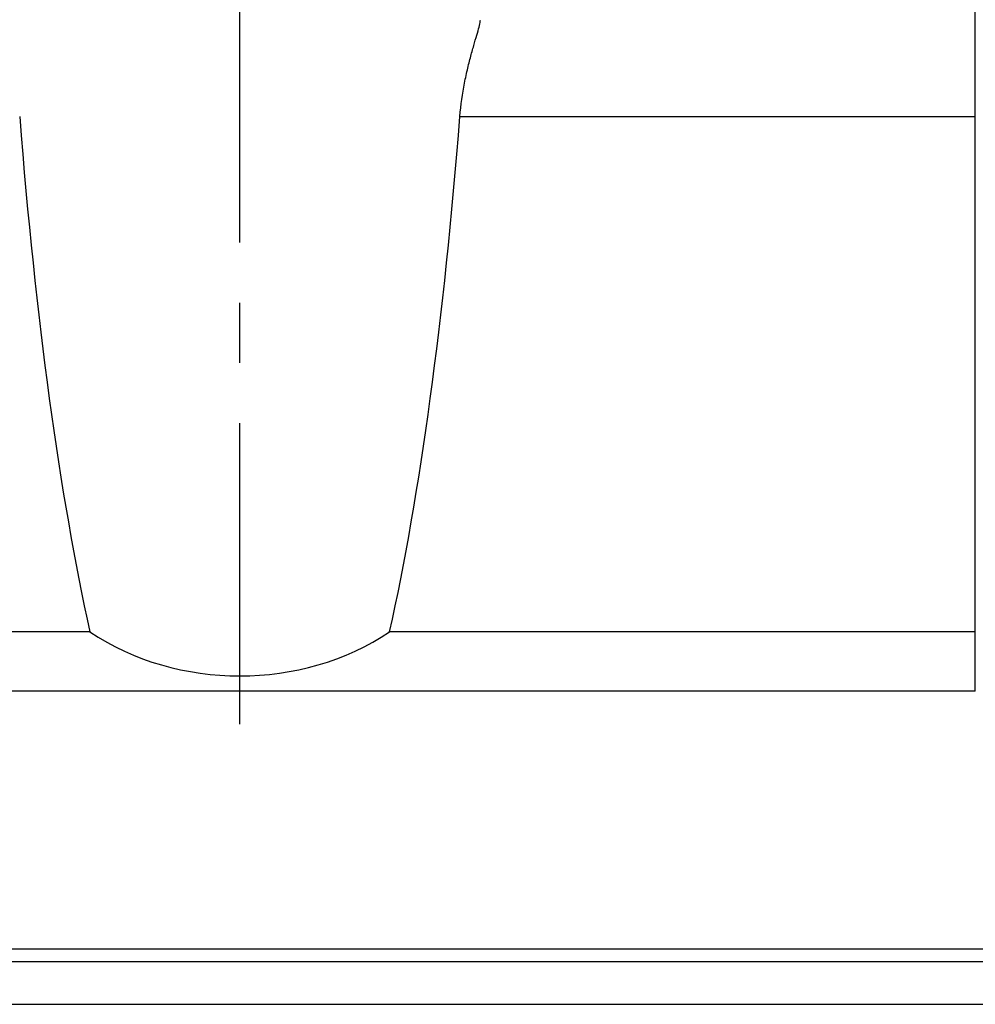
# Model space of a CAD drawing. Header units: millimetres. Extents: x 710 to 1313, y 178 to 430.
# Tile 35 of 37: x 1183 to 1223, y 206 to 247. Entities that reach past the tile are written whole.
import ezdxf

# ---------------------------------------------------------------- set-up
doc = ezdxf.new("R2010")
doc.units = ezdxf.units.MM
doc.header["$LTSCALE"] = 10
doc.linetypes.add('CENTER', pattern=[2, 1.25, -0.25, 0.25, -0.25])
for name, color, linetype in [('2', 7, 'Continuous'), ('CL', 1, 'CENTER'), ('OUT', 3, 'Continuous')]:
    doc.layers.add(name, color=color, linetype=linetype)

msp = doc.modelspace()

# ---------------------------------------------------------------- linework, layer by layer
at = {"layer": '2', "color": 7, "linetype": 'Continuous'}
for p, q in [((1021.112, 208.183), (1313.175, 208.183)), ((1020.716, 207.653), (1313.175, 207.653)), ((961.919, 205.874), (1313.175, 205.874))]:
    msp.add_line(p, q, dxfattribs=at)
at = {"layer": 'CL', "color": 7}
msp.add_line((1192.469, 217.512), (1192.469, 282.287), dxfattribs=at)
at = {"layer": 'OUT', "color": 7}
for p, q in [((1223.019, 218.874), (1223.019, 275.874)), ((1201.612, 242.743), (1223.019, 242.743)), ((1186.245, 221.337), (1103.694, 221.337)), ((1223.019, 221.337), (1198.694, 221.337)), ((1223.019, 218.874), (1066.919, 218.874))]:
    msp.add_line(p, q, dxfattribs=at)
for centre, major_axis, ratio, start_param, end_param in [((1192.469, 265.722), (0, 56.713), 0.176327, 1.987982, 2.469688), ((1192.469, 265.722), (0, 56.713), 0.176327, 3.813497, 4.295203), ((1192.469, 227.905), (10, 0), 0.839271, 4.040484, 5.384294)]:
    msp.add_ellipse(centre, major_axis=major_axis, ratio=ratio, start_param=start_param, end_param=end_param, dxfattribs=at)
msp.add_open_spline([(1201.612, 242.743), (1201.65, 243.232), (1201.718, 243.693), (1201.845, 244.347), (1201.891, 244.557), (1201.986, 244.952), (1202.034, 245.138), (1202.13, 245.49), (1202.177, 245.656), (1202.264, 245.956), (1202.304, 246.091), (1202.373, 246.333), (1202.402, 246.44), (1202.446, 246.62), (1202.46, 246.693), (1202.466, 246.747)], degree=3, knots=[0, 0, 0, 0, 0.25, 0.25, 0.375, 0.375, 0.5, 0.5, 0.625, 0.625, 0.75, 0.75, 0.875, 0.875, 1, 1, 1, 1], dxfattribs=at)

doc.saveas('drawing.dxf')
